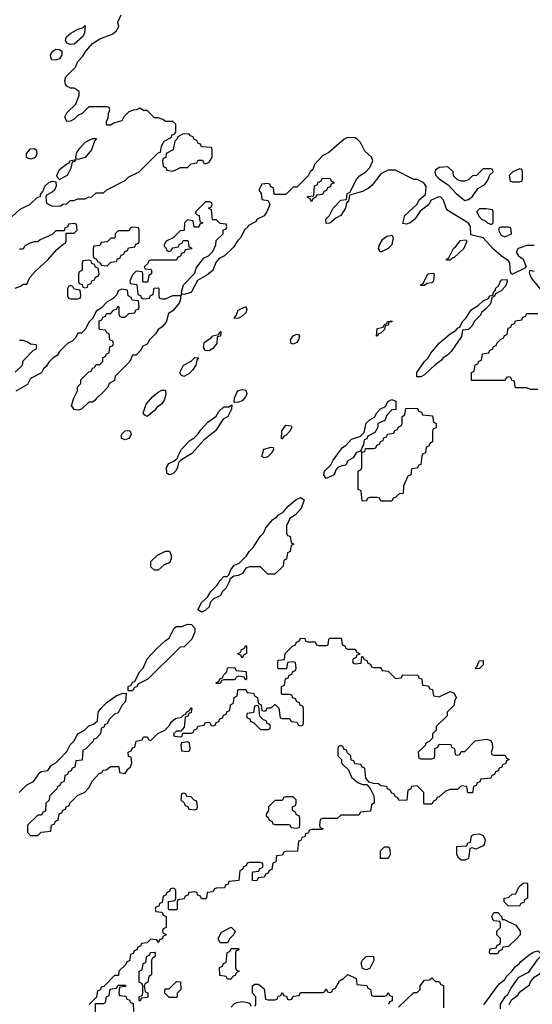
# Model space of a CAD drawing. Header units: inches. Extents: x 2701622 to 2964296, y 496201 to 720542.
# Tile 111 of 256: x 2770971 to 2773780, y 678689 to 684083. Entities that reach past the tile are written whole.
import ezdxf

# ---------------------------------------------------------------- set-up
doc = ezdxf.new("R2010")
doc.units = ezdxf.units.IN
doc.header["$MEASUREMENT"] = 0
doc.layers.add('C7677', color=7, linetype='Continuous')
doc.layers.add('C7678', color=7, linetype='Continuous')

msp = doc.modelspace()

# ---------------------------------------------------------------- linework, layer by layer
at = {"layer": 'C7677', "color": 4, "elevation": 8}
for points in [[(2770968, 679850), (2771010, 679892), (2771046, 679910), (2771082, 679958), (2771090, 679964.7), (2771126, 679970), (2771143.1, 679996.9), (2771148.7, 680000)], [(2771274.6, 680000), (2771272.7, 679987.3), (2771258, 679982), (2771252.7, 679967.3), (2771238, 679962), (2771232.7, 679947.3), (2771218, 679942), (2771214, 679910), (2771198, 679902), (2771190, 679886), (2771178, 679882), (2771174, 679870), (2771134, 679830), (2771132.7, 679807.3), (2771114, 679790), (2771112.7, 679747.3), (2771098, 679742), (2771090, 679726), (2771070, 679726), (2771014, 679670), (2771014, 679630), (2771030, 679614), (2771070, 679614), (2771088, 679632), (2771142, 679638), (2771146, 679670), (2771162, 679678), (2771167.3, 679692.7), (2771182, 679698), (2771187.3, 679732.7), (2771202, 679738), (2771207.3, 679752.7), (2771222, 679758), (2771226, 679770), (2771242, 679778), (2771246, 679790), (2771290, 679834), (2771326, 679850), (2771350, 679874), (2771370, 679914), (2771407.3, 679952.7), (2771422, 679958), (2771428.4, 679971.6), (2771447.3, 679972.7), (2771468.9, 679991.1), (2771510, 679992), (2771514, 679990), (2771518, 679958), (2771550, 679954), (2771563.1, 679976.9), (2771578, 679990), (2771582, 680000)], [(2772744.4, 680000), (2772772.7, 679972.7), (2772790, 679934), (2772823.6, 679903.6), (2772850, 679894), (2772874, 679894), (2772892, 679872), (2772911.6, 679831.6), (2772914, 679810), (2772914, 679790), (2772898, 679782), (2772892.7, 679747.3), (2772838, 679742), (2772830, 679726), (2772730, 679726), (2772710, 679706), (2772630, 679706), (2772618, 679702), (2772614, 679670), (2772618, 679658), (2772632.7, 679652.7), (2772630, 679646), (2772570, 679646), (2772558, 679642), (2772552.7, 679627.3), (2772538, 679622), (2772532.7, 679607.3), (2772518, 679602), (2772512.7, 679587.3), (2772498, 679582), (2772492.7, 679527.3), (2772430, 679526), (2772418, 679522), (2772410, 679506), (2772378, 679502), (2772374, 679470), (2772358, 679462), (2772352.7, 679427.3), (2772338, 679422), (2772332.7, 679407.3), (2772318, 679402), (2772310, 679386), (2772278, 679382), (2772270, 679366), (2772247.3, 679367.3), (2772246, 679410), (2772250, 679414), (2772282, 679418), (2772287.3, 679432.7), (2772302, 679438), (2772306, 679450), (2772302, 679462), (2772290, 679466), (2772230, 679466), (2772218, 679462), (2772212.7, 679447.3), (2772198, 679442), (2772192.7, 679427.3), (2772178, 679422), (2772172.7, 679367.3), (2772118, 679362), (2772112.7, 679347.3), (2772098, 679342), (2772092.7, 679327.3), (2772050, 679326), (2772038, 679322), (2772030, 679306), (2771998, 679302), (2771994, 679270), (2771990, 679266), (2771967.3, 679267.3), (2771962, 679282), (2771947.3, 679287.3), (2771942, 679302), (2771930, 679306), (2771898, 679302), (2771892.7, 679287.3), (2771878, 679282), (2771872.7, 679267.3), (2771838, 679262), (2771834, 679250), (2771834, 679210), (2771830, 679206), (2771790, 679206), (2771786, 679210), (2771787.3, 679252.7), (2771822, 679258), (2771826, 679270), (2771826, 679310), (2771822, 679322), (2771810, 679326), (2771798, 679322), (2771792.7, 679307.3), (2771778, 679302), (2771772.7, 679287.3), (2771758, 679282), (2771752.7, 679247.3), (2771738, 679242), (2771732.7, 679227.3), (2771718, 679222), (2771714, 679210), (2771718, 679198), (2771750, 679194), (2771758, 679178), (2771774, 679170), (2771774, 679110), (2771758, 679102), (2771754, 679090), (2771758, 679078), (2771772.7, 679072.7), (2771772.7, 679067.3), (2771758, 679062), (2771752.7, 679047.3), (2771738, 679042), (2771730, 679026), (2771722, 679042), (2771690, 679046), (2771670, 679026), (2771638, 679022), (2771632.7, 679007.3), (2771618, 679002), (2771612.7, 678987.3), (2771598, 678982), (2771592.7, 678967.3), (2771578, 678962), (2771572.7, 678927.3), (2771558, 678922), (2771552.7, 678907.3), (2771514, 678870), (2771512.7, 678847.3), (2771490, 678846), (2771432.7, 678787.3), (2771418, 678782), (2771412.7, 678767.3), (2771398, 678762), (2771392.7, 678727.3), (2771352.7, 678687.3)], [(2773617.3, 680000), (2773612.7, 679987.3), (2773598, 679982), (2773592.7, 679967.3), (2773578, 679962), (2773572.7, 679947.3), (2773558, 679942), (2773552.7, 679927.3), (2773498, 679922), (2773492.7, 679907.3), (2773478, 679902), (2773472.7, 679887.3), (2773458, 679882), (2773452.7, 679847.3), (2773427.3, 679847.3), (2773422, 679882), (2773390, 679886), (2773370, 679866), (2773330, 679866), (2773303.6, 679856.4), (2773270, 679826), (2773258, 679822), (2773254, 679810), (2773238, 679802), (2773230, 679786), (2773190, 679786), (2773186, 679790), (2773186, 679850), (2773150, 679886), (2773118, 679882), (2773112, 679868), (2773098, 679862), (2773092.7, 679807.3), (2773050, 679806), (2773042, 679822), (2773030, 679826), (2773022, 679842), (2773010, 679846), (2773002, 679862), (2772986, 679870), (2772982, 679882), (2772950, 679886), (2772936.4, 679896.4), (2772910, 679898), (2772886, 679906), (2772868, 679928), (2772862, 679982), (2772848, 679988), (2772842.9, 680000)], [(2773514, 678686), (2773598.6, 678801.4), (2773630, 678824.7), (2773639, 678841), (2773670, 678872), (2773685.2, 678894.8), (2773708, 678910), (2773717.2, 678922.8), (2773761.2, 678958.8), (2773784.8, 678975.2), (2773810, 678982.8), (2773826, 678970), (2773824, 678950), (2773806.7, 678933.3), (2773757.3, 678862.7), (2773704.7, 678835.3), (2773695.8, 678824.2), (2773662.3, 678777.7), (2773642, 678738), (2773630, 678729.3), (2773604.4, 678690), (2773603.5, 678663.5)], [(2773652.9, 678687.1), (2773666.6, 678713.4), (2773700.2, 678739.8), (2773710, 678756), (2773765.2, 678794.8), (2773770, 678811.3), (2773790, 678838), (2773823.1, 678856.9), (2773829, 678870), (2773850, 678891), (2773870, 678898), (2773890.7, 678890.7), (2773931.6, 678831.6), (2773990, 678802), (2774050, 678752), (2774078, 678738), (2774102, 678690), (2774099.6, 678660.4)], [(2772262, 678678), (2772266, 678690), (2772266, 678730), (2772246, 678750), (2772246, 678790), (2772260.4, 678799.6), (2772279.6, 678799.6), (2772310, 678774), (2772318, 678718), (2772330, 678714), (2772370, 678714), (2772382, 678718), (2772387.3, 678732.7), (2772402, 678738), (2772410, 678754), (2772418, 678738), (2772432.7, 678732.7), (2772438, 678718), (2772450, 678714), (2772462, 678718), (2772470, 678734), (2772502, 678738), (2772510, 678754), (2772630, 678754), (2772642, 678758), (2772650, 678774), (2772658, 678758), (2772670, 678754), (2772682, 678758), (2772687.3, 678772.7), (2772702, 678778), (2772723.1, 678816.9), (2772746, 678830), (2772770, 678852), (2772814, 678830), (2772818, 678798), (2772872.7, 678792.7), (2772878, 678778), (2772894, 678770), (2772898, 678738), (2772910, 678734), (2772970, 678734), (2772982, 678738), (2772990, 678754), (2772998, 678738), (2773012.7, 678732.7), (2773012.7, 678707.3), (2772998, 678702), (2772992.7, 678687.3)], [(2771386, 678630), (2771386, 678694), (2771430, 678694), (2771442, 678698), (2771446, 678730), (2771462, 678738), (2771467.3, 678772.7), (2771502, 678778), (2771510, 678794), (2771550, 678794), (2771554, 678790), (2771550, 678786), (2771518, 678782), (2771514, 678750), (2771518, 678738), (2771552.7, 678732.7), (2771558, 678718), (2771572.7, 678712.7), (2771578, 678698), (2771592.7, 678692.7), (2771594, 678650)], [(2773047.3, 678672.7), (2773130, 678754), (2773150, 678754), (2773166, 678770), (2773166, 678790), (2773190, 678822), (2773216.4, 678823.6), (2773230, 678834), (2773250, 678814), (2773270, 678814), (2773278, 678798), (2773292.7, 678792.7), (2773294, 678670)], [(2772130, 678674), (2772147.3, 678692.7), (2772160.4, 678699.6), (2772190, 678704.7), (2772219.6, 678699.6), (2772232.7, 678692.7), (2772238, 678678)]]:
    msp.add_lwpolyline(points, dxfattribs=at)
for points in [[(2771870, 679846), (2771858, 679842), (2771854, 679810), (2771872.7, 679792.7), (2771878, 679778), (2771892.7, 679772.7), (2771898, 679758), (2771930, 679754), (2771942, 679758), (2771946, 679770), (2771942, 679802), (2771927.3, 679807.3), (2771910, 679826), (2771887.3, 679827.3), (2771882, 679842)], [(2772470, 679826), (2772430, 679826), (2772418, 679822), (2772410, 679806), (2772370, 679806), (2772334, 679770), (2772334, 679750), (2772322, 679730), (2772322, 679722), (2772332.7, 679712.7), (2772338, 679698), (2772352.7, 679692.7), (2772358, 679678), (2772370, 679674), (2772450, 679674), (2772458, 679658), (2772490, 679654), (2772502, 679658), (2772506, 679670), (2772506, 679710), (2772502, 679722), (2772487.3, 679727.3), (2772482, 679742), (2772466, 679750), (2772466, 679770), (2772482, 679778), (2772486, 679790), (2772486, 679810)], [(2773470, 679538), (2773450, 679546), (2773438, 679542), (2773430, 679488), (2773410, 679478), (2773390, 679478), (2773378, 679490), (2773366, 679510), (2773367.3, 679552.7), (2773422, 679558), (2773427.3, 679572.7), (2773442, 679578), (2773447.3, 679612.7), (2773460.4, 679619.6), (2773490, 679622), (2773510, 679614), (2773522, 679590), (2773515.3, 679564.7), (2773510, 679558)], [(2772948, 679488), (2772948, 679530), (2772970, 679552), (2772991.6, 679551.6), (2772999.6, 679539.6), (2773002, 679510), (2772990, 679488)], [(2773710, 679226), (2773648.4, 679228.4), (2773626, 679250), (2773626, 679270), (2773650, 679274), (2773670, 679292), (2773690, 679294), (2773706, 679330), (2773718, 679342), (2773730, 679352), (2773750, 679354), (2773754, 679350), (2773754, 679270), (2773738, 679262), (2773732.7, 679247.3), (2773718, 679242)], [(2773614, 679154), (2773626, 679154), (2773690, 679122), (2773714, 679090), (2773714, 679070), (2773692.7, 679047.3), (2773650, 679006), (2773618, 679002), (2773612.7, 678987.3), (2773598, 678982), (2773590, 678966), (2773550, 678966), (2773546, 678970), (2773547.3, 678992.7), (2773582, 678998), (2773587.3, 679012.7), (2773602, 679018), (2773606, 679030), (2773606, 679050), (2773586, 679070), (2773586, 679090), (2773606, 679110), (2773606, 679130), (2773602, 679142), (2773570, 679146), (2773566, 679150), (2773558, 679170), (2773570, 679192), (2773591.3, 679191.3), (2773612, 679170)], [(2772070, 679026), (2772058, 679050), (2772076.4, 679083.6), (2772130, 679112), (2772152, 679090), (2772142, 679070), (2772122, 679050), (2772110, 679026)], [(2771630, 678706), (2771626, 678710), (2771626, 678730), (2771642, 678738), (2771646, 678750), (2771646, 678790), (2771642, 678802), (2771626, 678810), (2771626, 678870), (2771642, 678878), (2771647.3, 678912.7), (2771662, 678918), (2771667.3, 678952.7), (2771682, 678958), (2771687.3, 678972.7), (2771710, 678974), (2771714, 678970), (2771714, 678950), (2771698, 678942), (2771694, 678930), (2771694, 678850), (2771678, 678842), (2771674, 678810), (2771658, 678802), (2771654, 678790), (2771658, 678758), (2771672.7, 678752.7), (2771674, 678730), (2771670, 678726), (2771638, 678722)], [(2772110, 678826), (2772102, 678842), (2772067.3, 678847.3), (2772066, 678890), (2772082, 678898), (2772087.3, 678912.7), (2772102, 678918), (2772107.3, 678972.7), (2772122, 678978), (2772130, 678994), (2772170, 678994), (2772172.7, 678987.3), (2772158, 678982), (2772154, 678970), (2772154, 678890), (2772158, 678878), (2772174, 678870), (2772158, 678862), (2772152.7, 678847.3), (2772138, 678842), (2772130, 678826)], [(2772870, 678878), (2772850, 678886), (2772843.1, 678916.9), (2772848.9, 678931.1), (2772869.1, 678950.9), (2772910, 678952), (2772911.6, 678928.4), (2772890, 678886)], [(2771790, 678726), (2771766, 678750), (2771766, 678770), (2771770, 678774), (2771790, 678774), (2771830, 678814), (2771852, 678812), (2771854, 678770), (2771834, 678750), (2771834, 678730), (2771830, 678726)]]:
    msp.add_lwpolyline(points, close=True, dxfattribs=at)
at = {"layer": 'C7678', "color": 4, "elevation": 8}
for points in [[(2770930, 683004.7), (2770974.6, 683045.4), (2771026, 683070), (2771068.4, 683111.6), (2771086, 683114), (2771086, 683126), (2771098, 683142), (2771109.1, 683170.9), (2771130, 683191.3), (2771150, 683198), (2771170, 683194), (2771171.6, 683171.6), (2771162, 683150), (2771150, 683138), (2771118, 683122), (2771114, 683110), (2771118, 683078), (2771150, 683062), (2771196.4, 683063.6), (2771208.4, 683071.6), (2771230, 683074), (2771248.4, 683091.6), (2771267.3, 683092.7), (2771290, 683102), (2771330, 683102), (2771348.4, 683111.6), (2771367.3, 683112.7), (2771390, 683134), (2771430, 683134), (2771448.4, 683151.6), (2771550, 683202), (2771570, 683222), (2771626, 683250), (2771730, 683354), (2771742, 683358), (2771748, 683390), (2771763.1, 683416.9), (2771802, 683438), (2771807.3, 683452.7), (2771822, 683458), (2771826, 683470), (2771826, 683510), (2771810, 683526), (2771770, 683526), (2771756.4, 683536.4), (2771730, 683546), (2771710, 683546), (2771670, 683586), (2771650, 683586), (2771630, 683598), (2771611.6, 683588.4), (2771592.7, 683587.3), (2771570, 683578), (2771542, 683550), (2771531, 683529), (2771484.7, 683515.3), (2771470, 683506), (2771450, 683506), (2771446, 683510), (2771447.3, 683527.3), (2771456.4, 683543.6), (2771458, 683570), (2771466, 683590), (2771462, 683602), (2771450, 683606), (2771350, 683606), (2771314, 683570), (2771290, 683558), (2771270, 683538), (2771250, 683528), (2771230, 683526), (2771218, 683550), (2771230, 683572), (2771279, 683621), (2771298, 683670), (2771298, 683690), (2771270, 683708), (2771250, 683708.7), (2771230, 683718), (2771222, 683730), (2771219, 683750), (2771224, 683770), (2771276.5, 683823.5), (2771290, 683854.8), (2771317.5, 683882.5), (2771333.2, 683910), (2771370, 683953.4), (2771410, 683977.3), (2771477.2, 684002.8), (2771500.4, 684019.6), (2771513.6, 684046.4), (2771509.2, 684070), (2771526.6, 684110)], [(2773790, 682846), (2773750, 682846), (2773702, 682830), (2773692, 682810), (2773704.7, 682790), (2773730.6, 682770.6), (2773746, 682730), (2773739.1, 682720.9), (2773667.3, 682687.3), (2773660.2, 682700.2), (2773657.2, 682750), (2773650, 682762), (2773609.4, 682789.4), (2773566.6, 682826.6), (2773510, 682888.7), (2773444, 682904), (2773441.2, 682950), (2773430, 682968.7), (2773318, 683038), (2773308.7, 683050), (2773293.6, 683093.6), (2773278, 683110), (2773267.7, 683112.3), (2773225.4, 683094.6), (2773210.7, 683069.3), (2773166.4, 683033.6), (2773136, 682990), (2773110.6, 682969.4), (2773090, 682962), (2773070, 682966), (2773082, 683010), (2773148, 683070), (2773161.2, 683098.8), (2773194, 683126), (2773198, 683170), (2773186, 683190), (2773150, 683208), (2773130, 683208), (2773030, 683258), (2772990, 683258), (2772950, 683238), (2772903, 683177), (2772881.1, 683158.9), (2772850, 683141.2), (2772778, 683122), (2772772, 683090), (2772762, 683078), (2772756, 683050), (2772731, 683010), (2772704, 682996), (2772670, 682968.7), (2772650, 682966), (2772648.7, 682990), (2772668, 683010), (2772689, 683051), (2772730, 683094), (2772762, 683098), (2772766, 683130), (2772782, 683138), (2772814.6, 683205.4), (2772833.2, 683226.8), (2772868, 683250), (2772890, 683274), (2772906, 683310), (2772898, 683330), (2772863.1, 683363.1), (2772838, 683410), (2772818, 683430), (2772810, 683435.3), (2772770, 683438), (2772750, 683428), (2772665.4, 683354.6), (2772630, 683338), (2772586, 683290), (2772578, 683262), (2772562, 683250), (2772552.7, 683227.3), (2772490, 683166), (2772470, 683166), (2772430, 683126), (2772370, 683126), (2772366, 683130), (2772362, 683162), (2772347.3, 683167.3), (2772342, 683182), (2772330, 683186), (2772298, 683182), (2772282, 683150), (2772294, 683130), (2772298, 683098), (2772332.7, 683092.7), (2772342, 683070), (2772324.7, 683030), (2772310.8, 683009.2), (2772272, 682990), (2772263.6, 682976.4), (2772224.7, 682955.3), (2772216.9, 682943.1), (2772204.7, 682935.3), (2772182, 682890), (2772166, 682874), (2772143.6, 682836.4), (2772094, 682790), (2772064.7, 682775.3), (2772046.4, 682753.6), (2772030, 682708.7), (2771996.8, 682683.2), (2771945.4, 682654.6), (2771910, 682589), (2771870, 682578), (2771860.4, 682580.4), (2771858, 682590), (2771869, 682631), (2771930, 682694), (2771939, 682721), (2771963.1, 682756.9), (2771982, 682778), (2772006, 682790), (2772030, 682814), (2772046, 682850), (2772047.3, 682872.7), (2772086, 682910), (2772086, 682930), (2772102, 682938), (2772106, 682950), (2772102, 682962), (2772070, 682966), (2772050, 682986), (2772027.3, 682987.3), (2772022, 683042), (2772006, 683050), (2772022, 683058), (2772026, 683070), (2772022, 683082), (2772010, 683086), (2771990, 683086), (2771934, 683030), (2771938, 683018), (2771954, 683010), (2771958, 682978), (2771974, 682970), (2771958, 682962), (2771952.7, 682947.3), (2771927.3, 682947.3), (2771922, 682982), (2771890, 682986), (2771874, 682970), (2771872.7, 682927.3), (2771850, 682926), (2771812.7, 682887.3), (2771774, 682870), (2771762, 682850), (2771762, 682842), (2771772.7, 682832.7), (2771778, 682818), (2771790, 682814), (2771802, 682818), (2771810, 682834), (2771842, 682838), (2771847.3, 682852.7), (2771862, 682858), (2771867.3, 682872.7), (2771890, 682874), (2771894, 682870), (2771898, 682838), (2771912.7, 682832.7), (2771912.7, 682827.3), (2771878, 682822), (2771872.7, 682807.3), (2771858, 682802), (2771852.7, 682787.3), (2771838, 682782), (2771830, 682766), (2771690, 682766), (2771678, 682762), (2771672.7, 682747.3), (2771654, 682730), (2771658, 682718), (2771690, 682714), (2771694, 682710), (2771694, 682690), (2771678, 682682), (2771674, 682650), (2771670, 682646), (2771650, 682646), (2771646, 682650), (2771646, 682690), (2771642, 682702), (2771610, 682706), (2771590, 682686), (2771574, 682650), (2771578, 682638), (2771612.7, 682632.7), (2771618, 682578), (2771632.7, 682572.7), (2771638, 682558), (2771650, 682554), (2771682, 682558), (2771687.3, 682572.7), (2771702, 682578), (2771707.3, 682612.7), (2771730, 682614), (2771734, 682610), (2771734, 682570), (2771738, 682558), (2771750, 682554), (2771770, 682554), (2771810, 682572), (2771847.3, 682572.7), (2771858, 682578), (2771852, 682568), (2771852, 682552), (2771844.7, 682530), (2771810, 682488), (2771786.4, 682473.6), (2771774.4, 682425.6), (2771750, 682398), (2771730, 682386), (2771716.9, 682363.1), (2771682, 682330), (2771670, 682306), (2771645.4, 682294.6), (2771634, 682270), (2771610, 682246), (2771590, 682246), (2771574, 682210), (2771494, 682130), (2771490, 682106), (2771462, 682090), (2771454, 682070), (2771423.6, 682036.4), (2771392, 682010), (2771383.6, 681996.4), (2771370, 681988), (2771350, 681988), (2771310, 681948.7), (2771290, 681944), (2771270, 681948), (2771255.3, 681970), (2771268, 682010), (2771288, 682050), (2771288.4, 682071.6), (2771306, 682090), (2771306, 682110), (2771350, 682154), (2771362, 682158), (2771370, 682174), (2771382, 682178), (2771390, 682194), (2771410, 682194), (2771426, 682210), (2771427.3, 682232.7), (2771442, 682238), (2771447.3, 682252.7), (2771462, 682258), (2771466, 682290), (2771482, 682298), (2771486, 682310), (2771482, 682322), (2771466, 682330), (2771462, 682362), (2771448, 682368), (2771442, 682382), (2771410, 682386), (2771406, 682390), (2771407.3, 682432.7), (2771422, 682438), (2771427.3, 682452.7), (2771442, 682458), (2771447.3, 682472.7), (2771470, 682474), (2771487.3, 682492.7), (2771502, 682498), (2771510, 682514), (2771514, 682510), (2771514, 682470), (2771518, 682458), (2771530, 682454), (2771550, 682454), (2771570, 682474), (2771602, 682478), (2771607.3, 682492.7), (2771622, 682498), (2771626, 682510), (2771622, 682542), (2771587.3, 682547.3), (2771582, 682562), (2771566, 682570), (2771562, 682602), (2771530, 682606), (2771510, 682598), (2771503.6, 682576.4), (2771483.6, 682556.4), (2771450, 682538), (2771418, 682502), (2771390, 682486), (2771372.7, 682447.3), (2771350, 682426), (2771332.7, 682387.3), (2771310, 682366), (2771290, 682366), (2771278, 682342), (2771258, 682322), (2771234, 682310), (2771190, 682266), (2771176.9, 682243.1), (2771154, 682230), (2771130, 682206), (2771116.9, 682183.1), (2771102, 682170), (2771091.3, 682148.7), (2771030, 682118), (2771014.8, 682085.2), (2770950, 682048)], [(2770947.3, 682612.7), (2770976.4, 682623.6), (2770990, 682634), (2771010, 682634), (2771026, 682670), (2771056.4, 682703.6), (2771128, 682770), (2771175.3, 682824.7), (2771210, 682854), (2771222, 682858), (2771226, 682870), (2771226, 682914), (2771270, 682914), (2771286, 682930), (2771282, 682962), (2771270, 682966), (2771238, 682962), (2771232.7, 682947.3), (2771218, 682942), (2771214, 682926), (2771170, 682926), (2771150, 682906), (2771083.6, 682876.4), (2771070, 682866), (2771050, 682866), (2771023.6, 682856.4), (2770998, 682842), (2770990, 682826), (2770970, 682826)], [(2773904, 682510), (2773773.2, 682670), (2773764, 682696), (2773768.7, 682711.3), (2773790, 682706)], [(2773810, 682058), (2773770, 682058), (2773750, 682066), (2773690, 682066), (2773686, 682070), (2773682, 682102), (2773667.3, 682107.3), (2773662, 682122), (2773650, 682126), (2773638, 682122), (2773630, 682106), (2773447.3, 682107.3), (2773446, 682150), (2773462, 682158), (2773467.3, 682192.7), (2773482, 682198), (2773487.3, 682212.7), (2773502, 682218), (2773507.3, 682252.7), (2773542, 682258), (2773547.3, 682272.7), (2773562, 682278), (2773567.3, 682292.7), (2773582, 682298), (2773587.3, 682312.7), (2773607.3, 682332.7), (2773622, 682338), (2773627.3, 682352.7), (2773642, 682358), (2773647.3, 682392.7), (2773662, 682398), (2773667.3, 682412.7), (2773682, 682418), (2773687.3, 682432.7), (2773722, 682438), (2773727.3, 682452.7), (2773742, 682458), (2773750, 682474), (2773810, 682474)], [(2770947.3, 682152.7), (2770986, 682190), (2770990, 682214), (2771047.3, 682272.7), (2771062, 682278), (2771066, 682290), (2771062, 682302), (2771030, 682306), (2771016.4, 682316.4), (2770990, 682326), (2770970, 682326)], [(2771582, 680000), (2771586, 680010), (2771582, 680042), (2771567.3, 680047.3), (2771566, 680070), (2771582, 680078), (2771590, 680094), (2771602, 680098), (2771608.9, 680131.1), (2771642, 680138), (2771650, 680154), (2771670, 680154), (2771678, 680138), (2771690, 680134), (2771727.3, 680172.7), (2771766, 680190), (2771790, 680214), (2771803.1, 680236.9), (2771824.7, 680255.3), (2771858, 680262), (2771870, 680274), (2771882, 680278), (2771886, 680290), (2771902, 680298), (2771910, 680314), (2771914, 680310), (2771911.6, 680288.4), (2771898, 680282), (2771892.7, 680267.3), (2771878, 680262), (2771872.7, 680207.3), (2771854, 680186), (2771830, 680186), (2771814, 680170), (2771818, 680158), (2771850, 680154), (2771862, 680158), (2771866, 680174), (2771910, 680174), (2771922, 680178), (2771927.3, 680192.7), (2771942, 680198), (2771947.3, 680212.7), (2771982, 680218), (2771990, 680234), (2772012.7, 680232.7), (2772018, 680218), (2772030, 680214), (2772042, 680218), (2772047.3, 680232.7), (2772062, 680238), (2772067.3, 680252.7), (2772082, 680258), (2772087.3, 680272.7), (2772102, 680278), (2772107.3, 680292.7), (2772122, 680298), (2772126, 680330), (2772142, 680338), (2772146, 680370), (2772162, 680378), (2772166, 680410), (2772170, 680414), (2772210, 680414), (2772218, 680398), (2772252.7, 680392.7), (2772258, 680378), (2772274, 680370), (2772278, 680338), (2772294, 680330), (2772298, 680298), (2772310, 680294), (2772322, 680298), (2772327.3, 680312.7), (2772350, 680314), (2772368.4, 680331.6), (2772371.6, 680331.6), (2772391.6, 680311.6), (2772398, 680258), (2772410, 680254), (2772450, 680254), (2772458, 680238), (2772490, 680234), (2772498, 680218), (2772510, 680214), (2772522, 680218), (2772526, 680230), (2772526, 680310), (2772522, 680322), (2772507.3, 680327.3), (2772502, 680342), (2772490, 680346), (2772482, 680362), (2772468, 680368), (2772462, 680382), (2772450, 680386), (2772410, 680386), (2772406, 680390), (2772406, 680430), (2772422, 680438), (2772427.3, 680472.7), (2772442, 680478), (2772447.3, 680492.7), (2772462, 680498), (2772467.3, 680512.7), (2772482, 680518), (2772486, 680530), (2772482, 680562), (2772470, 680566), (2772438, 680562), (2772432.7, 680527.3), (2772390, 680526), (2772386, 680530), (2772386, 680570), (2772390, 680574), (2772422, 680578), (2772426, 680610), (2772467.3, 680652.7), (2772482, 680658), (2772487.3, 680672.7), (2772502, 680678), (2772510, 680694), (2772532.7, 680692.7), (2772538, 680678), (2772550, 680674), (2772590, 680674), (2772598, 680658), (2772610, 680654), (2772650, 680654), (2772662, 680658), (2772666, 680690), (2772670, 680694), (2772730, 680694), (2772734, 680690), (2772738, 680658), (2772752.7, 680652.7), (2772758, 680638), (2772770, 680634), (2772810, 680634), (2772818, 680618), (2772834, 680610), (2772834, 680606), (2772818, 680602), (2772812.7, 680587.3), (2772798, 680582), (2772794, 680570), (2772798, 680558), (2772810, 680554), (2772842, 680558), (2772846, 680594), (2772850, 680594), (2772858, 680578), (2772872.7, 680572.7), (2772878, 680558), (2772892.7, 680552.7), (2772898, 680538), (2772910, 680534), (2772950, 680534), (2772958, 680518), (2772990, 680514), (2773030, 680474), (2773062, 680478), (2773070, 680494), (2773152.7, 680492.7), (2773158, 680478), (2773174, 680470), (2773178, 680438), (2773210, 680434), (2773218, 680418), (2773232.7, 680412.7), (2773238, 680378), (2773270, 680374), (2773330, 680402), (2773352.7, 680392.7), (2773362, 680370), (2773354, 680350), (2773352.7, 680327.3), (2773314, 680290), (2773314, 680270), (2773254, 680210), (2773254, 680190), (2773234, 680170), (2773232.7, 680147.3), (2773212.7, 680127.3), (2773198, 680122), (2773192.7, 680107.3), (2773154, 680070), (2773158, 680038), (2773170, 680034), (2773230, 680034), (2773242, 680038), (2773246, 680050), (2773246, 680090), (2773262, 680098), (2773270, 680114), (2773332.7, 680112.7), (2773338, 680098), (2773354, 680090), (2773358, 680058), (2773370, 680054), (2773382, 680058), (2773390, 680074), (2773410, 680074), (2773467.3, 680132.7), (2773530, 680142), (2773550, 680134), (2773559.6, 680119.6), (2773562, 680090), (2773554, 680070), (2773558, 680058), (2773570, 680054), (2773630, 680054), (2773638, 680038), (2773654, 680030), (2773638, 680022), (2773632.7, 680007.3), (2773618, 680002), (2773617.3, 680000)], [(2771148.7, 680000), (2771170, 680012), (2771188, 680030), (2771230, 680074), (2771248, 680110), (2771268, 680130), (2771288.9, 680171.1), (2771326, 680190), (2771350, 680214), (2771376.4, 680223.6), (2771398, 680242), (2771402, 680290), (2771415.3, 680310), (2771450, 680344.7), (2771500.2, 680379.8), (2771530, 680392), (2771554, 680394), (2771551.6, 680348.4), (2771530, 680326), (2771510, 680286), (2771490, 680278), (2771462, 680250), (2771450, 680226), (2771438, 680222), (2771432.7, 680207.3), (2771418, 680202), (2771414, 680170), (2771390, 680146), (2771378, 680142), (2771374, 680130), (2771332.7, 680087.3), (2771318, 680082), (2771312.7, 680027.3), (2771278, 680022), (2771274.6, 680000)], [(2772842.9, 680000), (2772842, 680002), (2772807.3, 680007.3), (2772802, 680022), (2772787.3, 680027.3), (2772786, 680050), (2772767.3, 680067.3), (2772762, 680082), (2772747.3, 680087.3), (2772742, 680102), (2772730, 680106), (2772718, 680102), (2772714, 680090), (2772714, 680050), (2772734, 680030), (2772734, 680010), (2772744.4, 680000)]]:
    msp.add_lwpolyline(points, dxfattribs=at)
for points in [[(2771247.5, 683947.5), (2771230, 683954.5), (2771221.7, 683970), (2771228.5, 683990), (2771251.2, 684010), (2771290, 684031.6), (2771319.5, 684040.5), (2771330, 684052), (2771327.2, 684010), (2771316, 683990), (2771270, 683949.7)], [(2771170, 683860.4), (2771150, 683863.6), (2771143.6, 683870), (2771140.5, 683890), (2771153.3, 683910), (2771170, 683922.3), (2771190, 683920.3), (2771201.3, 683910), (2771202.3, 683890), (2771190, 683868.3)], [(2771290, 683318), (2771280.4, 683320.4), (2771278, 683330), (2771284.7, 683355.3), (2771300.2, 683379.8), (2771330, 683412), (2771370, 683432), (2771392.7, 683432.7), (2771382, 683418), (2771364.7, 683370), (2771330, 683328.7)], [(2771898, 683458), (2771863.6, 683456.4), (2771838, 683442), (2771834, 683430), (2771822, 683418), (2771812, 683370), (2771774, 683350), (2771772.7, 683327.3), (2771758, 683322), (2771754, 683310), (2771758, 683278), (2771772.7, 683272.7), (2771778, 683258), (2771810, 683254), (2771830, 683262), (2771852.7, 683272.7), (2771890, 683274), (2771910, 683294), (2771942, 683298), (2771950, 683314), (2771972.7, 683312.7), (2771978, 683298), (2771990, 683294), (2772010, 683302), (2772026, 683330), (2772026, 683370), (2772022, 683382), (2771967.3, 683387.3), (2771962, 683402), (2771947.3, 683407.3), (2771942, 683422), (2771927.3, 683427.3), (2771922, 683442), (2771907.3, 683447.3)], [(2771030, 683319), (2771008.4, 683328.4), (2771008.7, 683350), (2771030, 683376), (2771050, 683378), (2771062, 683370), (2771064.7, 683350), (2771058, 683330), (2771050, 683324)], [(2771190, 683208), (2771178, 683218), (2771175.3, 683230), (2771190, 683262), (2771230, 683294), (2771242, 683298), (2771246, 683310), (2771278, 683318), (2771270, 683306), (2771258, 683302), (2771252, 683270), (2771231.3, 683230)], [(2773316.4, 683276.4), (2773270, 683274), (2773250, 683258), (2773246, 683250), (2773252, 683230), (2773272, 683210), (2773318.8, 683178.8), (2773362, 683130), (2773410, 683092), (2773430, 683098), (2773450, 683112), (2773482, 683158), (2773520.4, 683179.6), (2773536.4, 683203.6), (2773547.3, 683232.7), (2773566, 683250), (2773562, 683262), (2773550, 683266), (2773510, 683266), (2773474, 683230), (2773452.7, 683227.3), (2773430, 683206), (2773410, 683198), (2773390, 683198), (2773370, 683206), (2773348.4, 683228.4), (2773346, 683250)], [(2773710, 683266), (2773674, 683250), (2773654, 683230), (2773658, 683198), (2773670, 683194), (2773710, 683194), (2773722, 683198), (2773726, 683210), (2773726, 683250), (2773722, 683262)], [(2772570, 683086), (2772562, 683102), (2772546, 683110), (2772550, 683114), (2772582, 683118), (2772587.3, 683172.7), (2772602, 683178), (2772607.3, 683192.7), (2772622, 683198), (2772630, 683214), (2772672.7, 683212.7), (2772678, 683198), (2772692.7, 683192.7), (2772692.7, 683187.3), (2772678, 683182), (2772672.7, 683167.3), (2772658, 683162), (2772652.7, 683147.3), (2772638, 683142), (2772630, 683126), (2772598, 683122), (2772594, 683110), (2772578, 683102)], [(2773527.3, 683047.3), (2773490, 683046), (2773474, 683030), (2773482, 683022), (2773486.4, 683006.4), (2773502, 682990), (2773522, 682982), (2773530, 682972), (2773550, 682962), (2773558, 682962), (2773566, 682970), (2773566, 683030), (2773562, 683042)], [(2771590, 682946), (2771578, 682942), (2771570, 682926), (2771510, 682926), (2771494, 682910), (2771494, 682890), (2771490, 682886), (2771470, 682886), (2771450, 682866), (2771418, 682862), (2771410, 682846), (2771378, 682842), (2771374, 682830), (2771374, 682790), (2771378, 682778), (2771392, 682772), (2771398, 682758), (2771414, 682750), (2771418, 682738), (2771450, 682734), (2771470, 682754), (2771502, 682758), (2771507.3, 682772.7), (2771522, 682778), (2771527.3, 682792.7), (2771542, 682798), (2771547.3, 682812.7), (2771562, 682818), (2771567.3, 682832.7), (2771602, 682838), (2771607.3, 682852.7), (2771622, 682858), (2771626, 682870), (2771626, 682930), (2771622, 682942)], [(2773650, 682946), (2773610, 682946), (2773598, 682942), (2773594, 682930), (2773610, 682902), (2773630, 682894), (2773650, 682902), (2773666, 682910), (2773662, 682942)], [(2772950, 682808.7), (2772938, 682830), (2772942, 682850), (2772960.2, 682879.8), (2772982, 682898), (2773010, 682902), (2773018, 682890), (2773010.7, 682849.3), (2772990, 682828.7)], [(2773310, 682766), (2773308, 682770), (2773322, 682778), (2773348, 682830), (2773360.4, 682839.6), (2773386, 682874), (2773416.9, 682876.9), (2773422, 682870), (2773404.7, 682830), (2773350, 682778), (2773342, 682778), (2773330, 682766)], [(2771350, 682766), (2771318, 682762), (2771314, 682750), (2771314, 682710), (2771298, 682702), (2771294, 682690), (2771294, 682650), (2771298, 682638), (2771312.7, 682632.7), (2771318, 682618), (2771330, 682614), (2771342, 682618), (2771347.3, 682632.7), (2771362, 682638), (2771367.3, 682652.7), (2771382, 682658), (2771387.3, 682672.7), (2771402, 682678), (2771406, 682690), (2771402, 682722), (2771387.3, 682727.3), (2771382, 682742), (2771367.3, 682747.3), (2771362, 682762)], [(2773170, 682626), (2773168, 682630), (2773182, 682638), (2773208, 682690), (2773235.3, 682695.3), (2773242, 682690), (2773238, 682650), (2773230, 682642), (2773202, 682638), (2773190, 682626)], [(2771250, 682626), (2771238, 682622), (2771234, 682610), (2771234, 682570), (2771238, 682558), (2771250, 682554), (2771290, 682554), (2771302, 682558), (2771306, 682570), (2771302, 682602), (2771270, 682606), (2771262, 682622)], [(2773170, 682126), (2773147.3, 682127.3), (2773148, 682150), (2773189.3, 682210.7), (2773208.7, 682230), (2773223.2, 682256.8), (2773269.4, 682310.6), (2773330, 682362), (2773360.4, 682379.6), (2773370, 682394), (2773382, 682398), (2773398, 682430), (2773418, 682450), (2773445.6, 682494.4), (2773483.1, 682516.9), (2773510, 682542), (2773542, 682558), (2773546, 682570), (2773566, 682574), (2773566, 682586), (2773578, 682602), (2773578, 682610), (2773594.6, 682625.4), (2773610, 682658), (2773639.6, 682659.6), (2773642, 682650), (2773635.3, 682624.7), (2773610, 682598), (2773578, 682582), (2773572, 682568), (2773558, 682562), (2773550, 682526), (2773523.6, 682496.4), (2773501, 682479), (2773495.3, 682464.7), (2773462, 682430), (2773450, 682406), (2773430, 682386), (2773398, 682382), (2773392.7, 682347.3), (2773335.3, 682264.7), (2773315.3, 682244.7), (2773292, 682230), (2773282.8, 682217.2), (2773247.1, 682192.9), (2773190, 682138)], [(2772150, 682446), (2772146, 682450), (2772158, 682462), (2772169.2, 682490.8), (2772210, 682512), (2772216, 682496), (2772210, 682478), (2772190, 682459), (2772170, 682448.7)], [(2772930, 682348.7), (2772926, 682350), (2772929.3, 682390.7), (2772962, 682398), (2772970, 682414), (2772982, 682418), (2772986, 682430), (2773010, 682434), (2773010, 682428), (2772994, 682426), (2772991.1, 682408.9), (2772974, 682406), (2772970, 682386), (2772950, 682366), (2772938, 682362)], [(2772010, 682269.2), (2771986, 682270), (2771978, 682290), (2771984, 682316), (2772020.4, 682339.6), (2772028.7, 682351.3), (2772062, 682358), (2772066, 682370), (2772074, 682374), (2772072, 682350), (2772054, 682346), (2772051, 682310), (2772030, 682282)], [(2772470, 682305.2), (2772458, 682310), (2772455.3, 682330), (2772470, 682351), (2772490, 682361), (2772498.8, 682358.8), (2772504.7, 682350), (2772498.8, 682330), (2772490, 682315.3)], [(2771870, 682129), (2771855.3, 682135.3), (2771848, 682150), (2771868.9, 682191.1), (2771910, 682212), (2771930, 682232), (2771951.3, 682231.3), (2771942, 682218), (2771936, 682190), (2771917.5, 682162.5), (2771897.5, 682142.5)], [(2771670, 681908.7), (2771656.4, 681916.4), (2771648, 681928), (2771664, 681976), (2771701.2, 682018.8), (2771730, 682042), (2771750, 682054), (2771770, 682054), (2771771.3, 682030), (2771762, 681998), (2771750, 681978), (2771722, 681958), (2771710, 681942)], [(2772146, 681986), (2772148, 682010), (2772160.2, 682039.8), (2772169, 682051), (2772190, 682058), (2772210, 682054), (2772216, 682036), (2772210, 682018), (2772190, 681995.3), (2772170, 681988)], [(2771790, 681588.7), (2771778, 681598), (2771775.3, 681630), (2771789.2, 681650.8), (2771816.4, 681663.6), (2771838, 681682), (2771838, 681690), (2771858, 681730), (2771903.1, 681776.9), (2771926, 681790), (2771950, 681814), (2771963.1, 681836.9), (2772001.2, 681878.8), (2772048.4, 681911.6), (2772063.1, 681936.9), (2772090, 681962), (2772118, 681962), (2772134, 681974), (2772132, 681950), (2772112, 681910), (2772085.4, 681894.6), (2772044.7, 681830), (2771979.6, 681780.4), (2771914.4, 681705.6), (2771851.6, 681668.4), (2771842, 681658), (2771836, 681630), (2771824.7, 681610), (2771810, 681595.3)], [(2772650, 681568.7), (2772638, 681590), (2772642, 681610), (2772675.3, 681644.7), (2772688, 681670), (2772740.2, 681739.8), (2772758, 681750), (2772790, 681784.7), (2772838, 681802), (2772858, 681822), (2772870, 681872), (2772889.1, 681890.9), (2772915.3, 681904.7), (2772928, 681930), (2772948.9, 681951.1), (2772975.3, 681964.7), (2772988.9, 681991.1), (2773010, 682002), (2773032.7, 681992.7), (2773032.7, 681947.3), (2773010, 681946), (2772983.6, 681916.4), (2772972.7, 681887.3), (2772934, 681870), (2772934, 681850), (2772918, 681822), (2772878, 681802), (2772872.7, 681787.3), (2772858, 681782), (2772854, 681746), (2772850, 681746), (2772839.6, 681720.4), (2772814, 681710), (2772798, 681682), (2772770, 681666), (2772758, 681642), (2772730, 681638), (2772714, 681630), (2772703.6, 681616.4), (2772694, 681590)], [(2772950, 681446), (2772942, 681462), (2772930, 681466), (2772890, 681466), (2772878, 681462), (2772870, 681446), (2772847.3, 681447.3), (2772842, 681502), (2772826, 681510), (2772826, 681610), (2772842, 681618), (2772846, 681630), (2772846, 681710), (2772842, 681718), (2772850, 681714), (2772862, 681718), (2772866, 681734), (2772910, 681734), (2772922, 681738), (2772927.3, 681752.7), (2772942, 681758), (2772947.3, 681772.7), (2772962, 681778), (2772967.3, 681792.7), (2772982, 681798), (2772987.3, 681812.7), (2773022, 681818), (2773027.3, 681832.7), (2773042, 681838), (2773047.3, 681852.7), (2773062, 681858), (2773066, 681870), (2773066, 681910), (2773082, 681918), (2773087.3, 681952.7), (2773150, 681954), (2773158, 681938), (2773172.7, 681932.7), (2773178, 681918), (2773232.7, 681912.7), (2773238, 681878), (2773254, 681870), (2773252.7, 681847.3), (2773238, 681842), (2773234, 681830), (2773234, 681770), (2773218, 681762), (2773212.7, 681747.3), (2773198, 681742), (2773194, 681710), (2773178, 681702), (2773174, 681690), (2773170, 681646), (2773158, 681642), (2773150, 681626), (2773118, 681622), (2773114, 681590), (2773098, 681582), (2773074, 681530), (2773072.7, 681487.3), (2773050, 681486), (2773032.7, 681467.3), (2773018, 681462), (2773010, 681446)], [(2772406, 681786), (2772408, 681830), (2772430, 681862), (2772458, 681858), (2772462, 681850), (2772454, 681830), (2772430, 681806), (2772418, 681802), (2772410, 681786)], [(2771550, 681782), (2771528.4, 681788.4), (2771528.7, 681810), (2771550, 681831.3), (2771572, 681832), (2771579.6, 681819.6), (2771582, 681810), (2771570, 681788.7)], [(2772310, 681682), (2772298, 681690), (2772309, 681730), (2772350, 681742), (2772359.6, 681739.6), (2772362, 681730), (2772352, 681710), (2772330, 681688.7)], [(2772330, 681046), (2772290, 681086), (2772230, 681086), (2772210, 681078), (2772191.3, 681048.7), (2772170, 681038), (2772144.7, 681035.3), (2772122, 681018), (2772122, 681010), (2772102, 680970), (2772082, 680950), (2772070, 680926), (2772034, 680910), (2772014, 680890), (2772010, 680866), (2771990, 680848), (2771970, 680838), (2771948, 680850), (2771970, 680892), (2772000.4, 680919.6), (2772018, 680950), (2772054, 680986), (2772068.9, 681011.1), (2772090, 681032), (2772107.3, 681032.7), (2772118, 681042), (2772128, 681070), (2772145.6, 681094.4), (2772174, 681106), (2772214.6, 681145.4), (2772228, 681170), (2772250, 681192), (2772289.1, 681250.9), (2772308, 681270), (2772320.2, 681299.8), (2772356.4, 681343.6), (2772380.4, 681359.6), (2772388.7, 681371.3), (2772415.3, 681384.7), (2772442, 681418), (2772486, 681454), (2772510, 681464.7), (2772530, 681452), (2772514, 681406), (2772482, 681370), (2772452, 681350), (2772434, 681310), (2772434, 681270), (2772438, 681258), (2772452.7, 681252.7), (2772458, 681218), (2772474, 681210), (2772458, 681202), (2772454, 681170), (2772438, 681162), (2772432.7, 681127.3), (2772418, 681122), (2772414, 681090), (2772370, 681046)], [(2771710, 681068), (2771690, 681086), (2771690, 681114), (2771726, 681150), (2771770, 681172), (2771791.6, 681171.6), (2771802, 681150), (2771802, 681130), (2771791.6, 681108.4), (2771763.6, 681096.4), (2771730, 681068)], [(2771566, 680406), (2771566, 680430), (2771582, 680438), (2771590, 680454), (2771602, 680458), (2771628, 680510), (2771648, 680530), (2771670, 680582), (2771722, 680638), (2771770, 680682), (2771790, 680694), (2771818, 680750), (2771830, 680758), (2771860.4, 680759.6), (2771890, 680771.3), (2771912, 680770), (2771931.1, 680748.9), (2771931.1, 680728.9), (2771914, 680690), (2771872.7, 680647.3), (2771850, 680646), (2771674, 680470), (2771618, 680442), (2771614, 680430), (2771598, 680422), (2771590, 680406)], [(2772190, 680586), (2772182, 680602), (2772170, 680606), (2772168.4, 680611.6), (2772182, 680618), (2772187.3, 680632.7), (2772202, 680638), (2772210, 680654), (2772214, 680650), (2772214, 680610), (2772198, 680602)], [(2773470, 680526), (2773466, 680530), (2773478, 680542), (2773488.9, 680571.1), (2773511.6, 680571.6), (2773511.6, 680548.4), (2773490, 680528)], [(2772210, 680466), (2772202, 680482), (2772170, 680486), (2772158, 680482), (2772150, 680466), (2772090, 680466), (2772078, 680462), (2772070, 680446), (2772050, 680446), (2772046, 680450), (2772062, 680458), (2772070, 680474), (2772082, 680478), (2772086, 680490), (2772106, 680510), (2772110, 680532), (2772150, 680534), (2772158, 680518), (2772211.6, 680511.6), (2772214, 680470)], [(2772270, 680326), (2772258, 680322), (2772252.7, 680287.3), (2772218, 680282), (2772214, 680270), (2772218, 680258), (2772232.7, 680252.7), (2772238, 680238), (2772252.7, 680232.7), (2772290, 680194), (2772330, 680194), (2772342, 680198), (2772346, 680210), (2772342, 680222), (2772327.3, 680227.3), (2772322, 680242), (2772307.3, 680247.3), (2772287.3, 680267.3), (2772282, 680322)], [(2771890, 680126), (2771858, 680122), (2771854, 680110), (2771858, 680078), (2771890, 680074), (2771902, 680078), (2771906, 680090), (2771902, 680122)]]:
    msp.add_lwpolyline(points, close=True, dxfattribs=at)

doc.saveas('drawing.dxf')
